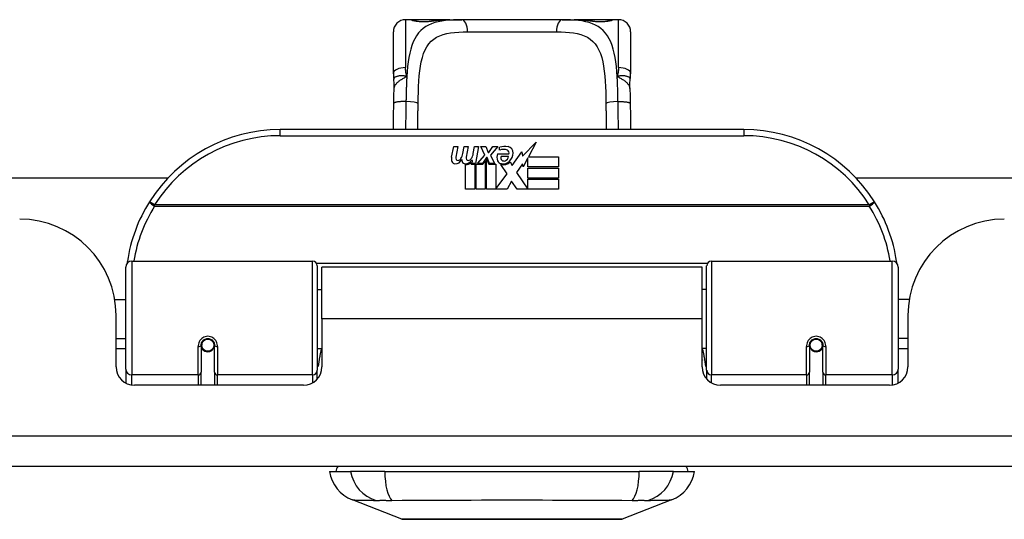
# Model space of a CAD drawing. Header units: inches. Extents: x 11 to 342, y 26 to 169.
# Tile 2 of 110: x 13.18 to 16.36, y 25.51 to 27.12. Entities that reach past the tile are written whole.
import ezdxf

# ---------------------------------------------------------------- set-up
doc = ezdxf.new("R2010")
doc.units = ezdxf.units.IN
doc.header["$MEASUREMENT"] = 0
doc.layers.add('Visible Edges(ANSI)', color=7, linetype='Continuous', lineweight=25)
doc.layers.add('Visible Tangent Edges(ANSI)', color=7, linetype='Continuous', lineweight=25)

msp = doc.modelspace()

# ---------------------------------------------------------------- linework, layer by layer
at = {"layer": 'Visible Edges(ANSI)'}
for p, q in [((14.4456, 27.1229), (14.4259, 27.1229)), ((14.5694, 27.1229), (14.4456, 27.1229)), ((14.5694, 27.1229), (14.6078, 27.1229)), ((14.933, 27.1229), (14.6078, 27.1229)), ((14.933, 27.1229), (14.9714, 27.1229)), ((15.0952, 27.1229), (14.9714, 27.1229)), ((15.1149, 27.1229), (15.0952, 27.1229)), ((14.3866, 26.9481), (14.3866, 27.0835)), ((15.1543, 27.0835), (15.1543, 26.9481)), ((15.5204, 26.7675), (14.0204, 26.7675)), ((14.5751, 26.6786), (14.5817, 26.7129)), ((14.5817, 26.7129), (14.5949, 26.7129)), ((14.5949, 26.7129), (14.5888, 26.6784)), ((14.6113, 26.6904), (14.6153, 26.7129)), ((14.6153, 26.7129), (14.6285, 26.7129)), ((14.6285, 26.7129), (14.6224, 26.6784)), ((14.6452, 26.6904), (14.6492, 26.7129)), ((14.6492, 26.7129), (14.6624, 26.7129)), ((14.6624, 26.7129), (14.6528, 26.6583)), ((14.6693, 26.7129), (14.6855, 26.7129)), ((14.6828, 26.6848), (14.6693, 26.7129)), ((14.6855, 26.7129), (14.693, 26.6934)), ((14.6954, 26.6934), (14.7089, 26.7129)), ((14.7251, 26.7129), (14.7005, 26.685)), ((14.7089, 26.7129), (14.7251, 26.7129)), ((14.7305, 26.7012), (14.7305, 26.7102)), ((14.8044, 26.6811), (14.8483, 26.7273)), ((14.8483, 26.7273), (14.8234, 26.6796)), ((14.6423, 26.6679), (14.6394, 26.6679)), ((14.6414, 26.6583), (14.6423, 26.6679)), ((14.6585, 26.6583), (14.6828, 26.6848)), ((14.6882, 26.6767), (14.6749, 26.6583)), ((14.6903, 26.6767), (14.6882, 26.6767)), ((14.6882, 26.6731), (14.6957, 26.6554)), ((14.6882, 26.5746), (14.6882, 26.6731)), ((14.6981, 26.6583), (14.6903, 26.6767)), ((14.693, 26.6934), (14.6954, 26.6934)), ((14.7005, 26.685), (14.7143, 26.6583)), ((14.7239, 26.6892), (14.7605, 26.6892)), ((14.759, 26.6802), (14.735, 26.6802)), ((14.771, 26.6512), (14.8024, 26.6953)), ((14.8024, 26.6953), (14.8044, 26.6811)), ((14.8217, 26.6763), (14.8064, 26.6469)), ((14.8217, 26.6475), (14.8217, 26.6763)), ((14.8234, 26.6796), (14.9204, 26.6796)), ((14.9204, 26.6796), (14.9204, 26.6475)), ((14.6204, 26.5746), (14.6204, 26.6541)), ((14.6384, 26.6616), (14.6378, 26.6554)), ((14.6378, 26.6554), (14.6501, 26.6554)), ((14.6528, 26.6583), (14.6414, 26.6583)), ((14.6501, 26.6554), (14.6501, 26.5746)), ((14.6543, 26.6554), (14.6765, 26.6554)), ((14.6543, 26.5746), (14.6543, 26.6554)), ((14.6749, 26.6583), (14.6585, 26.6583)), ((14.6765, 26.6554), (14.684, 26.6658)), ((14.684, 26.6658), (14.684, 26.5746)), ((14.6957, 26.6554), (14.7182, 26.6554)), ((14.7143, 26.6583), (14.6981, 26.6583)), ((14.7182, 26.6554), (14.7182, 26.5758)), ((14.7548, 26.6248), (14.7341, 26.6547)), ((14.7641, 26.6628), (14.771, 26.6512)), ((14.8045, 26.6569), (14.7848, 26.6289)), ((14.8064, 26.6469), (14.8045, 26.6569)), ((14.9204, 26.6475), (14.8217, 26.6475)), ((14.8217, 26.643), (14.9204, 26.643)), ((14.8217, 26.6109), (14.8217, 26.643)), ((14.9204, 26.643), (14.9204, 26.6109)), ((12.1372, 26.612), (13.658, 26.612)), ((14.7182, 26.5758), (14.7548, 26.6248)), ((14.7848, 26.6289), (14.8217, 26.5752)), ((14.9204, 26.6109), (14.8217, 26.6109)), ((14.8217, 26.6067), (14.9204, 26.6067)), ((14.8217, 26.5752), (14.8217, 26.6067)), ((14.9204, 26.6067), (14.9204, 26.5746)), ((15.8828, 26.612), (34.759, 26.612)), ((14.6501, 26.5746), (14.6204, 26.5746)), ((14.684, 26.5746), (14.6543, 26.5746)), ((14.7551, 26.5746), (14.6882, 26.5746)), ((14.769, 26.6007), (14.7551, 26.5746)), ((14.7866, 26.5746), (14.769, 26.6007)), ((14.9204, 26.5746), (14.7866, 26.5746)), ((13.5204, 25.9929), (13.5204, 26.3228)), ((13.5401, 26.3425), (14.1247, 26.3425)), ((14.1405, 26.3267), (14.1405, 25.9891)), ((14.1549, 26.155), (14.1549, 26.323)), ((15.3859, 26.323), (14.1549, 26.323)), ((15.3859, 26.155), (15.3859, 26.323)), ((15.4003, 25.9891), (15.4003, 26.3267)), ((15.4161, 26.3425), (16.0007, 26.3425)), ((16.0204, 26.3228), (16.0204, 25.9929)), ((14.1405, 26.2505), (14.1549, 26.2505)), ((15.4003, 26.2505), (15.3859, 26.2505)), ((13.4851, 26.218), (13.5204, 26.218)), ((16.0558, 26.218), (16.0204, 26.218)), ((13.4894, 26), (13.4894, 26.166)), ((16.0514, 26.166), (16.0514, 26)), ((14.1549, 26.155), (14.1549, 26)), ((15.3859, 26), (15.3859, 26.155)), ((13.4894, 26.092), (13.5204, 26.092)), ((13.7645, 26.0703), (13.7645, 25.9834)), ((13.7666, 26.068), (13.7646, 26.068)), ((13.7652, 26.0756), (13.7671, 26.0752)), ((13.7665, 26.0754), (13.7665, 26.0703)), ((13.8056, 26.0673), (13.8078, 26.0668)), ((13.8078, 25.9834), (13.8078, 26.0703)), ((15.733, 26.0703), (15.733, 25.9834)), ((15.7352, 26.0673), (15.733, 26.0668)), ((15.7757, 26.0756), (15.7737, 26.0752)), ((15.7742, 26.068), (15.7762, 26.068)), ((15.7744, 26.0703), (15.7744, 26.0754)), ((15.7763, 25.9834), (15.7763, 26.0703)), ((16.0514, 26.092), (16.0204, 26.092)), ((13.5204, 26.0585), (13.4894, 26.0585)), ((13.7704, 26.0585), (13.768, 26.0585)), ((13.8043, 26.0585), (13.8019, 26.0585)), ((14.1405, 26.0595), (14.1549, 26.0595)), ((15.4003, 26.0595), (15.3859, 26.0595)), ((15.7389, 26.0585), (15.7365, 26.0585)), ((15.7728, 26.0585), (15.7704, 26.0585)), ((16.0514, 26.0585), (16.0204, 26.0585)), ((13.5204, 25.9929), (13.5204, 25.9481)), ((13.7645, 25.941), (13.7645, 25.9834)), ((13.8078, 25.9834), (13.8078, 25.941)), ((14.1405, 25.9614), (14.1405, 25.9891)), ((15.4003, 25.9891), (15.4003, 25.9614)), ((15.733, 25.941), (15.733, 25.9834)), ((15.7763, 25.9834), (15.7763, 25.941)), ((16.0204, 25.9481), (16.0204, 25.9929)), ((14.0959, 25.941), (13.5485, 25.941)), ((15.9924, 25.941), (15.445, 25.941)), ((82.2244, 25.678), (10.6194, 25.678)), ((14.1799, 25.6622), (14.2479, 25.6622)), ((14.3587, 25.6622), (14.2479, 25.6622)), ((14.3587, 25.6622), (15.1822, 25.6622)), ((15.2929, 25.6622), (15.1822, 25.6622)), ((15.2929, 25.6622), (15.361, 25.6622)), ((14.4135, 25.5077), (14.2538, 25.5698)), ((15.287, 25.5698), (15.1273, 25.5077))]:
    msp.add_line(p, q, dxfattribs=at)
at = {"layer": 'Visible Edges(ANSI)', "flags": 128}
for points in [[(14.4535, 27.1203), (14.4542, 27.1202), (14.4558, 27.1198), (14.4611, 27.1189), (14.4682, 27.118), (14.4766, 27.1174), (14.4856, 27.1172), (14.4946, 27.1174), (14.5029, 27.1181), (14.5097, 27.119)], [(14.5097, 27.119), (14.524, 27.1208), (14.5387, 27.122), (14.5539, 27.1227), (14.5694, 27.1229)], [(14.9714, 27.1229), (14.9869, 27.1227), (15.0021, 27.122), (15.0168, 27.1208), (15.0311, 27.119)], [(15.0311, 27.119), (15.038, 27.1181), (15.0463, 27.1174), (15.0552, 27.1172), (15.0642, 27.1174), (15.0726, 27.118), (15.0798, 27.1189), (15.085, 27.1198), (15.0866, 27.1202), (15.0873, 27.1203)], [(14.3866, 26.9481), (14.3866, 26.9474), (14.3866, 26.9467), (14.3866, 26.946), (14.3866, 26.9453), (14.3866, 26.9446), (14.3866, 26.9439), (14.3867, 26.9432), (14.3867, 26.9424), (14.3867, 26.9417), (14.3868, 26.941), (14.3868, 26.9403), (14.3869, 26.9396), (14.3869, 26.9389), (14.387, 26.9381), (14.387, 26.9374), (14.3871, 26.9367), (14.3872, 26.936), (14.3873, 26.9353), (14.3873, 26.9345), (14.3874, 26.9338), (14.3875, 26.9331), (14.3876, 26.9324), (14.3877, 26.9316), (14.3878, 26.9309)], [(14.3894, 26.9006), (14.3893, 26.9158), (14.3878, 26.9309)], [(15.1515, 26.9006), (15.1515, 26.9158), (15.153, 26.9309)], [(15.153, 26.9309), (15.1531, 26.9316), (15.1532, 26.9324), (15.1533, 26.9331), (15.1534, 26.9338), (15.1535, 26.9345), (15.1536, 26.9353), (15.1536, 26.936), (15.1537, 26.9367), (15.1538, 26.9374), (15.1538, 26.9381), (15.1539, 26.9389), (15.154, 26.9396), (15.154, 26.9403), (15.1541, 26.941), (15.1541, 26.9417), (15.1541, 26.9424), (15.1542, 26.9432), (15.1542, 26.9439), (15.1542, 26.9446), (15.1542, 26.9453), (15.1543, 26.946), (15.1543, 26.9467), (15.1543, 26.9474), (15.1543, 26.9481)], [(14.388, 26.8525), (14.3885, 26.8768), (14.3894, 26.9006)], [(15.1515, 26.9006), (15.1523, 26.8768), (15.1528, 26.8525)], [(14.3867, 26.7675), (14.3873, 26.8097), (14.388, 26.8525)], [(15.1528, 26.8525), (15.1535, 26.8097), (15.1541, 26.7675)], [(13.5259, 26.3415), (13.5259, 26.3412), (13.5258, 26.341), (13.5258, 26.3407), (13.5258, 26.3405), (13.5257, 26.3402), (13.5257, 26.34), (13.5257, 26.3397), (13.5256, 26.3395), (13.5256, 26.3392), (13.5256, 26.339), (13.5255, 26.3387), (13.5255, 26.3385), (13.5254, 26.3382), (13.5254, 26.338), (13.5254, 26.3378), (13.5253, 26.3375), (13.5253, 26.3373), (13.5253, 26.337), (13.5252, 26.3368), (13.5252, 26.3365), (13.5252, 26.3363), (13.5251, 26.336), (13.5251, 26.3358), (13.5251, 26.3355)], [(16.0158, 26.3355), (16.0157, 26.3358), (16.0157, 26.336), (16.0157, 26.3363), (16.0156, 26.3365), (16.0156, 26.3368), (16.0156, 26.337), (16.0155, 26.3373), (16.0155, 26.3375), (16.0155, 26.3378), (16.0154, 26.338), (16.0154, 26.3382), (16.0153, 26.3385), (16.0153, 26.3387), (16.0153, 26.339), (16.0152, 26.3392), (16.0152, 26.3395), (16.0152, 26.3397), (16.0151, 26.34), (16.0151, 26.3402), (16.0151, 26.3405), (16.015, 26.3407), (16.015, 26.341), (16.0149, 26.3412), (16.0149, 26.3415)], [(13.7645, 26.0703), (13.7647, 26.0729), (13.7652, 26.0756), (13.766, 26.0782), (13.7671, 26.0807), (13.7686, 26.083), (13.7704, 26.0852), (13.7726, 26.0872), (13.7749, 26.0888), (13.7776, 26.0902), (13.7803, 26.0912), (13.7832, 26.0918), (13.7862, 26.092), (13.7891, 26.0918), (13.792, 26.0911), (13.7948, 26.0901), (13.7974, 26.0888), (13.7998, 26.0871), (13.8019, 26.0852), (13.8037, 26.083), (13.8052, 26.0806), (13.8063, 26.0782), (13.8071, 26.0756), (13.8076, 26.0729), (13.8078, 26.0703)], [(15.733, 26.0703), (15.7332, 26.0729), (15.7337, 26.0756), (15.7345, 26.0781), (15.7356, 26.0806), (15.7371, 26.083), (15.7389, 26.0852), (15.741, 26.0871), (15.7434, 26.0888), (15.746, 26.0902), (15.7488, 26.0912), (15.7517, 26.0918), (15.7546, 26.092), (15.7576, 26.0918), (15.7605, 26.0912), (15.7633, 26.0902), (15.7659, 26.0888), (15.7683, 26.0872), (15.7704, 26.0852), (15.7722, 26.083), (15.7737, 26.0807), (15.7749, 26.0782), (15.7757, 26.0756), (15.7762, 26.0729), (15.7763, 26.0703)], [(14.1544, 26.022), (14.1544, 26.0221), (14.1545, 26.0221), (14.1545, 26.0222), (14.1545, 26.0222), (14.1545, 26.0223), (14.1545, 26.0223), (14.1546, 26.0224), (14.1546, 26.0224), (14.1546, 26.0225), (14.1546, 26.0225), (14.1546, 26.0226), (14.1547, 26.0227), (14.1547, 26.0227), (14.1547, 26.0228), (14.1547, 26.0228), (14.1548, 26.0229), (14.1548, 26.0229), (14.1548, 26.023), (14.1548, 26.023), (14.1548, 26.0231), (14.1549, 26.0231), (14.1549, 26.0232), (14.1549, 26.0232), (14.1549, 26.0233)], [(15.3859, 26.0233), (15.3859, 26.0232), (15.3859, 26.0232), (15.386, 26.0231), (15.386, 26.0231), (15.386, 26.023), (15.386, 26.023), (15.3861, 26.0229), (15.3861, 26.0229), (15.3861, 26.0228), (15.3861, 26.0228), (15.3861, 26.0227), (15.3862, 26.0227), (15.3862, 26.0226), (15.3862, 26.0225), (15.3862, 26.0225), (15.3862, 26.0224), (15.3863, 26.0224), (15.3863, 26.0223), (15.3863, 26.0223), (15.3863, 26.0222), (15.3864, 26.0222), (15.3864, 26.0221), (15.3864, 26.0221), (15.3864, 26.022)], [(14.4153, 25.5074), (14.4157, 25.5074), (14.417, 25.5074), (14.4191, 25.5074), (14.4221, 25.5074), (14.4259, 25.5074), (14.4306, 25.5073), (14.436, 25.5073), (14.4423, 25.5073), (14.4494, 25.5073), (14.4573, 25.5073), (14.4658, 25.5072), (14.4751, 25.5072), (14.4851, 25.5072), (14.4958, 25.5072), (14.5072, 25.5072), (14.5191, 25.5072), (14.5317, 25.5072), (14.5449, 25.5072), (14.5586, 25.5072), (14.5728, 25.5072), (14.5875, 25.5072), (14.6026, 25.5073), (14.6182, 25.5073), (14.6342, 25.5073), (14.6505, 25.5073), (14.6671, 25.5073), (14.684, 25.5074), (14.701, 25.5074), (14.7182, 25.5074), (14.7354, 25.5074), (14.7528, 25.5074), (14.7703, 25.5074), (14.7878, 25.5074), (14.8053, 25.5074), (14.8226, 25.5074), (14.8398, 25.5074), (14.8568, 25.5074), (14.8736, 25.5073), (14.8901, 25.5073), (14.9065, 25.5073), (14.9225, 25.5073), (14.9381, 25.5073), (14.9534, 25.5072), (14.9681, 25.5072), (14.9823, 25.5072), (14.996, 25.5072), (15.0092, 25.5072), (15.0217, 25.5072), (15.0337, 25.5072), (15.0451, 25.5072), (15.0557, 25.5072), (15.0657, 25.5072), (15.075, 25.5072), (15.0836, 25.5073), (15.0914, 25.5073), (15.0985, 25.5073), (15.1048, 25.5073), (15.1103, 25.5073), (15.1149, 25.5074), (15.1187, 25.5074), (15.1217, 25.5074), (15.1238, 25.5074), (15.1251, 25.5074), (15.1255, 25.5074)]]:
    msp.add_lwpolyline(points, dxfattribs=at)
at = {"layer": 'Visible Edges(ANSI)'}
for centre in [(13.7862, 26.0703), (15.7547, 26.0703)]:
    msp.add_circle(centre, 0.0197, dxfattribs=at)
for centre, radius, start, end in [((14.4259, 27.0835), 0.0394, 90, 180), ((14.4456, 27.1032), 0.0197, 56.88, 90), ((15.0952, 27.1032), 0.0197, 90, 123.12), ((15.1149, 27.0835), 0.0394, 0, 90), ((14.0204, 26.2675), 0.5, 90, 147.7623), ((15.5204, 26.2675), 0.5, 32.2377, 90), ((14.7486, 26.6522), 0.0607, 81.5605, 107.3343), ((14.7423, 26.6728), 0.0307, 64.6784, 112.5609), ((14.7513, 26.6919), 0.0096, 343.5261, 64.6784), ((14.7546, 26.6928), 0.0197, 356.5646, 81.5605), ((14.6033, 26.6731), 0.0288, 169, 198.4748), ((14.5861, 26.6814), 0.0246, 269.6788, 333.9508), ((14.601, 26.6762), 0.0123, 169.9922, 203.5487), ((14.5952, 26.6737), 0.006, 203.5487, 276.1027), ((14.5945, 26.6803), 0.0126, 276.1027, 327.6083), ((14.5654, 26.6978), 0.0465, 328.5584, 350.8257), ((14.6369, 26.6724), 0.0288, 183.6169, 196.9928), ((14.6191, 26.6808), 0.024, 269.4776, 327.4114), ((14.6345, 26.6762), 0.0123, 170, 203.5571), ((14.6288, 26.6737), 0.006, 203.5571, 276.03), ((14.6281, 26.6803), 0.0126, 276.03, 327.5992), ((14.5995, 26.6985), 0.0465, 327.5992, 350), ((14.7497, 26.6778), 0.0282, 156.1555, 203.8445), ((14.7434, 26.6756), 0.00955, 151.4547, 231.1652), ((14.7443, 26.6767), 0.0109, 231.1652, 289.3797), ((14.7423, 26.6822), 0.0168, 289.3797, 352.9975), ((14.7346, 26.694), 0.0398, 314.1684, 356.5646), ((14.586, 26.6673), 0.0105, 198.4748, 269.6788), ((14.619, 26.6669), 0.0101, 196.9928, 269.4776), ((14.6209, 26.6781), 0.024, 268.7952, 316.5849), ((14.7378, 26.6725), 0.0152, 203.8445, 265.0802), ((14.7415, 26.6868), 0.033, 257.079, 313.1785), ((14.7415, 26.6868), 0.0299, 260.4085, 314.1684), ((14.0204, 26.2675), 0.5, 147.7623, 171.4919), ((15.5204, 26.2675), 0.5, 8.5081, 32.2377), ((13.1774, 26.166), 0.312, 0, 90), ((16.3634, 26.166), 0.312, 90, 180), ((13.5401, 26.3228), 0.0197, 90, 180), ((14.1247, 26.3267), 0.0157, 0, 90), ((15.4161, 26.3267), 0.0157, 90, 180), ((16.0007, 26.3228), 0.0197, 0, 90), ((13.7862, 26.0703), 0.0217, 180, 350.853), ((15.7547, 26.0703), 0.0217, 189.147, 0), ((13.5485, 26), 0.0591, 180, 270), ((14.0959, 26), 0.0591, 270, 0), ((15.445, 26), 0.0591, 180, 270), ((15.9924, 26), 0.0591, 270, 0), ((14.2966, 25.6799), 0.1181, 188.6009, 248.7495), ((14.2389, 25.6544), 0.0394, 143.1301, 168.463), ((15.2442, 25.6799), 0.1181, 291.2505, 351.3991), ((15.3019, 25.6544), 0.0394, 11.537, 36.8699), ((14.4153, 25.5123), 0.00492, 248.7495, 269.7912), ((15.1255, 25.5123), 0.00492, 270.2088, 291.2505)]:
    msp.add_arc(centre, radius, start, end, dxfattribs=at)
at = {"layer": 'Visible Tangent Edges(ANSI)'}
for p, q in [((14.4259, 27.1229), (14.4259, 26.9682)), ((14.4456, 27.1223), (14.4456, 27.1229)), ((15.0952, 27.1229), (15.0952, 27.1223)), ((15.1149, 26.9682), (15.1149, 27.1229)), ((14.6264, 27.0835), (14.9144, 27.0835)), ((14.0204, 26.7478), (14.0204, 26.7675)), ((15.5204, 26.7675), (15.5204, 26.7478)), ((14.0204, 26.7478), (15.5204, 26.7478)), ((13.6141, 26.5237), (13.5975, 26.5342)), ((15.9267, 26.5237), (13.6141, 26.5237)), ((13.6141, 26.52), (13.6141, 26.5237)), ((13.6141, 26.52), (15.9267, 26.52)), ((15.9433, 26.5342), (15.9267, 26.5237)), ((15.9267, 26.5237), (15.9267, 26.52)), ((13.5401, 26.3425), (13.5401, 25.9739)), ((14.1247, 25.9739), (14.1247, 26.3425)), ((15.4026, 26.3348), (14.1383, 26.3348)), ((15.4161, 26.3425), (15.4161, 25.9739)), ((16.0007, 25.9739), (16.0007, 26.3425)), ((15.3859, 26.155), (14.1549, 26.155)), ((13.7547, 25.9739), (13.7547, 26.0656)), ((13.8177, 26.0656), (13.8177, 25.9739)), ((15.7232, 25.9739), (15.7232, 26.0656)), ((15.7862, 26.0656), (15.7862, 25.9739)), ((13.5401, 25.9416), (13.5401, 25.9739)), ((13.7547, 25.9739), (13.5401, 25.9739)), ((13.7547, 25.9739), (13.7547, 25.941)), ((14.1247, 25.9739), (13.8177, 25.9739)), ((13.8177, 25.941), (13.8177, 25.9739)), ((14.1247, 25.9739), (14.1247, 25.9485)), ((15.4161, 25.9485), (15.4161, 25.9739)), ((15.7232, 25.9739), (15.4161, 25.9739)), ((15.7232, 25.9739), (15.7232, 25.941)), ((16.0007, 25.9739), (15.7862, 25.9739)), ((15.7862, 25.941), (15.7862, 25.9739)), ((16.0007, 25.9739), (16.0007, 25.9416)), ((10.6194, 25.777), (82.2244, 25.777))]:
    msp.add_line(p, q, dxfattribs=at)
at = {"layer": 'Visible Tangent Edges(ANSI)', "flags": 128}
for points in [[(14.6078, 27.1229), (14.5941, 27.1227), (14.5807, 27.1223), (14.5678, 27.1215), (14.5553, 27.1203), (14.5432, 27.1186), (14.5317, 27.1164), (14.5206, 27.1135), (14.5102, 27.11), (14.5004, 27.1057), (14.4913, 27.1006), (14.4828, 27.0946), (14.4751, 27.0877), (14.4681, 27.0799), (14.4617, 27.0711), (14.456, 27.0615), (14.451, 27.051), (14.4466, 27.0396), (14.4427, 27.0274), (14.4395, 27.0144), (14.4368, 27.0006), (14.4345, 26.9862), (14.4327, 26.9711), (14.4312, 26.9555), (14.4301, 26.9394)], [(14.4456, 27.1223), (14.4458, 27.122), (14.4464, 27.1216), (14.4473, 27.1213), (14.4486, 27.1208), (14.4503, 27.1204), (14.4523, 27.1199), (14.4545, 27.1195), (14.4571, 27.119), (14.46, 27.1185), (14.4631, 27.1181), (14.4664, 27.1177), (14.4699, 27.1174), (14.4736, 27.1171), (14.4773, 27.1169), (14.4812, 27.1168), (14.485, 27.1168), (14.4889, 27.1168), (14.4927, 27.117), (14.4964, 27.1172), (14.5001, 27.1174), (14.5036, 27.1178), (14.5069, 27.1181), (14.51, 27.1185), (14.5128, 27.119)], [(14.5128, 27.119), (14.515, 27.1193), (14.5172, 27.1197), (14.5193, 27.12), (14.5216, 27.1203), (14.5238, 27.1206), (14.526, 27.1208), (14.5283, 27.1211), (14.5306, 27.1213), (14.5329, 27.1215), (14.5352, 27.1217), (14.5376, 27.1219), (14.5399, 27.122), (14.5423, 27.1222), (14.5447, 27.1223), (14.5471, 27.1224), (14.5495, 27.1225), (14.552, 27.1226), (14.5544, 27.1227), (14.5569, 27.1227), (14.5594, 27.1228), (14.5619, 27.1228), (14.5644, 27.1229), (14.5669, 27.1229), (14.5694, 27.1229)], [(15.1108, 26.9394), (15.1096, 26.9555), (15.1081, 26.9711), (15.1063, 26.9861), (15.1041, 27.0006), (15.1014, 27.0144), (15.0982, 27.0274), (15.0943, 27.0396), (15.0899, 27.051), (15.0848, 27.0614), (15.0791, 27.0711), (15.0727, 27.0798), (15.0657, 27.0876), (15.0579, 27.0946), (15.0495, 27.1006), (15.0404, 27.1057), (15.0306, 27.11), (15.0202, 27.1136), (15.0092, 27.1164), (14.9977, 27.1187), (14.9857, 27.1204), (14.9731, 27.1216), (14.9601, 27.1223), (14.9468, 27.1228), (14.933, 27.1229)], [(14.9714, 27.1229), (14.9739, 27.1229), (14.9765, 27.1229), (14.979, 27.1228), (14.9815, 27.1228), (14.9839, 27.1227), (14.9864, 27.1227), (14.9889, 27.1226), (14.9913, 27.1225), (14.9937, 27.1224), (14.9961, 27.1223), (14.9985, 27.1222), (15.0009, 27.122), (15.0033, 27.1219), (15.0056, 27.1217), (15.0079, 27.1215), (15.0102, 27.1213), (15.0125, 27.1211), (15.0148, 27.1208), (15.017, 27.1206), (15.0193, 27.1203), (15.0215, 27.12), (15.0237, 27.1197), (15.0258, 27.1193), (15.028, 27.119)], [(15.028, 27.119), (15.0309, 27.1185), (15.034, 27.1181), (15.0373, 27.1177), (15.0408, 27.1174), (15.0444, 27.1171), (15.0482, 27.1169), (15.052, 27.1168), (15.0559, 27.1168), (15.0597, 27.1168), (15.0636, 27.117), (15.0673, 27.1172), (15.071, 27.1174), (15.0745, 27.1178), (15.0778, 27.1181), (15.0809, 27.1185), (15.0837, 27.119), (15.0863, 27.1195), (15.0886, 27.1199), (15.0905, 27.1204), (15.0922, 27.1208), (15.0935, 27.1212), (15.0944, 27.1216), (15.095, 27.122), (15.0952, 27.1223)], [(14.4666, 26.8519), (14.4669, 26.8704), (14.4674, 26.8887), (14.4681, 26.9067), (14.469, 26.9241), (14.4703, 26.9409), (14.472, 26.957), (14.4742, 26.9724), (14.4769, 26.987), (14.4804, 27.0007), (14.4845, 27.0133), (14.4895, 27.0249), (14.4952, 27.0353), (14.5017, 27.0447), (14.5091, 27.053), (14.5174, 27.0601), (14.5266, 27.066), (14.5367, 27.0709), (14.5475, 27.0748), (14.5591, 27.0779), (14.5714, 27.0802), (14.5844, 27.0818), (14.5979, 27.0828), (14.6119, 27.0833), (14.6264, 27.0835)], [(14.9144, 27.0835), (14.929, 27.0833), (14.943, 27.0828), (14.9566, 27.0818), (14.9695, 27.0802), (14.9818, 27.0779), (14.9934, 27.0748), (15.0042, 27.0709), (15.0143, 27.066), (15.0234, 27.06), (15.0317, 27.0529), (15.0391, 27.0446), (15.0457, 27.0352), (15.0515, 27.0247), (15.0564, 27.0131), (15.0606, 27.0005), (15.0639, 26.9868), (15.0667, 26.9722), (15.0689, 26.9567), (15.0706, 26.9406), (15.0719, 26.9238), (15.0728, 26.9064), (15.0735, 26.8886), (15.0739, 26.8704), (15.0742, 26.8519)], [(14.4301, 26.9394), (14.4297, 26.9405), (14.4294, 26.9417), (14.4291, 26.9429), (14.4288, 26.9441), (14.4285, 26.9453), (14.4282, 26.9466), (14.428, 26.9478), (14.4277, 26.949), (14.4275, 26.9502), (14.4273, 26.9514), (14.4271, 26.9526), (14.4269, 26.9538), (14.4268, 26.955), (14.4266, 26.9562), (14.4265, 26.9574), (14.4264, 26.9586), (14.4263, 26.9598), (14.4262, 26.961), (14.4261, 26.9622), (14.426, 26.9634), (14.426, 26.9646), (14.426, 26.9658), (14.4259, 26.967), (14.4259, 26.9682)], [(15.1149, 26.9682), (15.1149, 26.967), (15.1149, 26.9658), (15.1148, 26.9646), (15.1148, 26.9634), (15.1147, 26.9622), (15.1147, 26.961), (15.1146, 26.9598), (15.1145, 26.9586), (15.1143, 26.9574), (15.1142, 26.9562), (15.1141, 26.955), (15.1139, 26.9538), (15.1137, 26.9526), (15.1135, 26.9514), (15.1133, 26.9502), (15.1131, 26.949), (15.1129, 26.9478), (15.1126, 26.9466), (15.1123, 26.9453), (15.112, 26.9441), (15.1117, 26.9429), (15.1114, 26.9417), (15.1111, 26.9405), (15.1108, 26.9394)], [(14.4301, 26.9394), (14.427, 26.9401), (14.4241, 26.9407), (14.4212, 26.9411), (14.4184, 26.9414), (14.4157, 26.9415), (14.413, 26.9415), (14.4105, 26.9414), (14.408, 26.9412), (14.4057, 26.941), (14.4034, 26.9406), (14.4013, 26.9402), (14.3993, 26.9397), (14.3974, 26.9392), (14.3957, 26.9386), (14.3941, 26.9379), (14.3927, 26.9372), (14.3915, 26.9365), (14.3904, 26.9357), (14.3895, 26.935), (14.3888, 26.9342), (14.3883, 26.9334), (14.3879, 26.9325), (14.3878, 26.9317), (14.3878, 26.9309)], [(14.3894, 26.9006), (14.3895, 26.9024), (14.3899, 26.9042), (14.3903, 26.906), (14.391, 26.9078), (14.3918, 26.9096), (14.3928, 26.9113), (14.3939, 26.9131), (14.3952, 26.9148), (14.3966, 26.9165), (14.3982, 26.9182), (14.3999, 26.9199), (14.4017, 26.9215), (14.4037, 26.9232), (14.4057, 26.9248), (14.4078, 26.9263), (14.4101, 26.9279), (14.4124, 26.9294), (14.4148, 26.9308), (14.4172, 26.9323), (14.4197, 26.9337), (14.4223, 26.9351), (14.4249, 26.9365), (14.4275, 26.9379), (14.4301, 26.9394)], [(14.4301, 26.9394), (14.4299, 26.9361), (14.4297, 26.9329), (14.4295, 26.9296), (14.4293, 26.9263), (14.4292, 26.923), (14.429, 26.9197), (14.4289, 26.9164), (14.4287, 26.9131), (14.4286, 26.9097), (14.4285, 26.9063), (14.4284, 26.903), (14.4283, 26.8996), (14.4282, 26.8962), (14.4281, 26.8927), (14.428, 26.8893), (14.4279, 26.8859), (14.4278, 26.8825), (14.4277, 26.879), (14.4277, 26.8756), (14.4276, 26.8721), (14.4275, 26.8686), (14.4275, 26.8652), (14.4274, 26.8617), (14.4274, 26.8582)], [(15.153, 26.9309), (15.153, 26.9317), (15.1529, 26.9325), (15.1525, 26.9334), (15.152, 26.9342), (15.1513, 26.935), (15.1504, 26.9357), (15.1493, 26.9365), (15.1481, 26.9372), (15.1467, 26.9379), (15.1451, 26.9386), (15.1434, 26.9392), (15.1416, 26.9397), (15.1396, 26.9402), (15.1374, 26.9406), (15.1352, 26.941), (15.1328, 26.9412), (15.1303, 26.9414), (15.1278, 26.9415), (15.1251, 26.9415), (15.1224, 26.9414), (15.1196, 26.9411), (15.1167, 26.9407), (15.1138, 26.9401), (15.1108, 26.9394)], [(15.1108, 26.9394), (15.1134, 26.9379), (15.116, 26.9365), (15.1185, 26.9351), (15.1211, 26.9337), (15.1236, 26.9323), (15.126, 26.9308), (15.1284, 26.9294), (15.1307, 26.9279), (15.133, 26.9263), (15.1351, 26.9248), (15.1372, 26.9232), (15.1391, 26.9215), (15.1409, 26.9199), (15.1426, 26.9182), (15.1442, 26.9165), (15.1456, 26.9148), (15.1469, 26.9131), (15.148, 26.9113), (15.149, 26.9096), (15.1498, 26.9078), (15.1505, 26.906), (15.151, 26.9042), (15.1513, 26.9024), (15.1515, 26.9006)], [(15.1134, 26.8582), (15.1134, 26.8617), (15.1133, 26.8652), (15.1133, 26.8687), (15.1132, 26.8721), (15.1132, 26.8756), (15.1131, 26.8791), (15.113, 26.8825), (15.1129, 26.886), (15.1129, 26.8894), (15.1128, 26.8928), (15.1127, 26.8962), (15.1126, 26.8996), (15.1125, 26.903), (15.1123, 26.9064), (15.1122, 26.9097), (15.1121, 26.9131), (15.112, 26.9164), (15.1118, 26.9197), (15.1117, 26.9231), (15.1115, 26.9263), (15.1113, 26.9296), (15.1111, 26.9329), (15.111, 26.9361), (15.1108, 26.9394)], [(14.4274, 26.8582), (14.4251, 26.8582), (14.4227, 26.8582), (14.4203, 26.8582), (14.4179, 26.8582), (14.4155, 26.8581), (14.4131, 26.858), (14.4107, 26.8579), (14.4084, 26.8577), (14.4061, 26.8575), (14.4039, 26.8573), (14.4018, 26.8571), (14.3998, 26.8568), (14.3979, 26.8565), (14.3962, 26.8562), (14.3946, 26.8559), (14.3932, 26.8555), (14.392, 26.8552), (14.3909, 26.8548), (14.39, 26.8544), (14.3893, 26.8541), (14.3887, 26.8537), (14.3883, 26.8533), (14.3881, 26.8529), (14.388, 26.8525)], [(14.4274, 26.8582), (14.4273, 26.8544), (14.4273, 26.8505), (14.4272, 26.8467), (14.4271, 26.8429), (14.4271, 26.8391), (14.427, 26.8352), (14.4269, 26.8314), (14.4269, 26.8276), (14.4268, 26.8238), (14.4267, 26.82), (14.4267, 26.8162), (14.4266, 26.8124), (14.4265, 26.8087), (14.4265, 26.8049), (14.4264, 26.8011), (14.4263, 26.7973), (14.4263, 26.7936), (14.4262, 26.7898), (14.4262, 26.7861), (14.4261, 26.7824), (14.4261, 26.7787), (14.4261, 26.7749), (14.426, 26.7712), (14.426, 26.7675)], [(15.1134, 26.8582), (15.1157, 26.8582), (15.1181, 26.8582), (15.1205, 26.8582), (15.1229, 26.8582), (15.1253, 26.8581), (15.1277, 26.858), (15.1301, 26.8579), (15.1324, 26.8577), (15.1347, 26.8575), (15.1369, 26.8573), (15.139, 26.8571), (15.141, 26.8568), (15.1429, 26.8565), (15.1446, 26.8562), (15.1462, 26.8559), (15.1476, 26.8555), (15.1489, 26.8552), (15.1499, 26.8548), (15.1508, 26.8544), (15.1516, 26.8541), (15.1521, 26.8537), (15.1525, 26.8533), (15.1527, 26.8529), (15.1528, 26.8525)], [(15.1148, 26.7675), (15.1148, 26.7712), (15.1148, 26.7749), (15.1147, 26.7786), (15.1147, 26.7824), (15.1146, 26.7861), (15.1146, 26.7899), (15.1145, 26.7936), (15.1145, 26.7974), (15.1144, 26.8011), (15.1143, 26.8049), (15.1143, 26.8087), (15.1142, 26.8125), (15.1142, 26.8163), (15.1141, 26.8201), (15.114, 26.8239), (15.114, 26.8277), (15.1139, 26.8315), (15.1138, 26.8353), (15.1138, 26.8391), (15.1137, 26.8429), (15.1136, 26.8467), (15.1136, 26.8506), (15.1135, 26.8544), (15.1134, 26.8582)], [(14.4655, 26.7675), (14.4655, 26.771), (14.4655, 26.7745), (14.4656, 26.7779), (14.4656, 26.7814), (14.4656, 26.7849), (14.4657, 26.7884), (14.4657, 26.7919), (14.4658, 26.7954), (14.4658, 26.7989), (14.4659, 26.8024), (14.4659, 26.8059), (14.466, 26.8094), (14.466, 26.8129), (14.4661, 26.8164), (14.4661, 26.82), (14.4662, 26.8235), (14.4662, 26.8271), (14.4663, 26.8306), (14.4663, 26.8341), (14.4664, 26.8377), (14.4664, 26.8412), (14.4665, 26.8448), (14.4665, 26.8484), (14.4666, 26.8519)], [(15.0742, 26.8519), (15.0743, 26.8484), (15.0743, 26.8448), (15.0744, 26.8413), (15.0744, 26.8377), (15.0745, 26.8342), (15.0745, 26.8306), (15.0746, 26.8271), (15.0746, 26.8236), (15.0747, 26.82), (15.0747, 26.8165), (15.0748, 26.813), (15.0748, 26.8094), (15.0749, 26.8059), (15.0749, 26.8024), (15.075, 26.7989), (15.075, 26.7954), (15.0751, 26.7919), (15.0751, 26.7884), (15.0752, 26.7849), (15.0752, 26.7814), (15.0753, 26.7779), (15.0753, 26.7744), (15.0753, 26.771), (15.0754, 26.7675)], [(13.8177, 26.0656), (13.8174, 26.0697), (13.8167, 26.0737), (13.8155, 26.0776), (13.8138, 26.0815), (13.8117, 26.0851), (13.8091, 26.0885), (13.806, 26.0914), (13.8025, 26.094), (13.7987, 26.0961), (13.7947, 26.0976), (13.7905, 26.0986), (13.7862, 26.0989), (13.7819, 26.0986), (13.7777, 26.0976), (13.7736, 26.0961), (13.7698, 26.0941), (13.7664, 26.0915), (13.7633, 26.0885), (13.7607, 26.0851), (13.7585, 26.0815), (13.7568, 26.0777), (13.7556, 26.0737), (13.7549, 26.0697), (13.7547, 26.0656)], [(15.7862, 26.0656), (15.7859, 26.0697), (15.7852, 26.0737), (15.784, 26.0777), (15.7823, 26.0815), (15.7802, 26.0851), (15.7775, 26.0885), (15.7744, 26.0915), (15.771, 26.0941), (15.7672, 26.0961), (15.7631, 26.0976), (15.7589, 26.0986), (15.7546, 26.0989), (15.7503, 26.0986), (15.7461, 26.0976), (15.7421, 26.0961), (15.7383, 26.094), (15.7348, 26.0914), (15.7318, 26.0885), (15.7291, 26.0851), (15.727, 26.0815), (15.7253, 26.0776), (15.7241, 26.0737), (15.7234, 26.0697), (15.7232, 26.0656)], [(14.1541, 26.0595), (14.1535, 26.0572), (14.1529, 26.0548), (14.1523, 26.0524), (14.1518, 26.05), (14.1512, 26.0477), (14.1507, 26.0453), (14.1501, 26.0429), (14.1496, 26.0404), (14.1491, 26.038), (14.1487, 26.0356), (14.1482, 26.0332), (14.1477, 26.0308), (14.1473, 26.0283), (14.1469, 26.0259), (14.1465, 26.0234), (14.1461, 26.021), (14.1457, 26.0185), (14.1453, 26.0161), (14.145, 26.0136), (14.1446, 26.0112), (14.1443, 26.0087), (14.144, 26.0062), (14.1437, 26.0038), (14.1434, 26.0013)], [(15.3974, 26.0013), (15.3972, 26.0038), (15.3969, 26.0062), (15.3965, 26.0087), (15.3962, 26.0112), (15.3959, 26.0136), (15.3955, 26.0161), (15.3951, 26.0185), (15.3948, 26.021), (15.3944, 26.0234), (15.394, 26.0259), (15.3935, 26.0283), (15.3931, 26.0308), (15.3926, 26.0332), (15.3922, 26.0356), (15.3917, 26.038), (15.3912, 26.0404), (15.3907, 26.0429), (15.3902, 26.0453), (15.3896, 26.0477), (15.3891, 26.05), (15.3885, 26.0524), (15.3879, 26.0548), (15.3873, 26.0572), (15.3867, 26.0595)], [(14.2538, 25.5698), (14.254, 25.5698), (14.2544, 25.5698), (14.2551, 25.5698), (14.256, 25.5697), (14.2572, 25.5697), (14.2587, 25.5696), (14.2605, 25.5696), (14.2625, 25.5695), (14.2648, 25.5694), (14.2673, 25.5694), (14.2701, 25.5693), (14.2732, 25.5692), (14.2765, 25.5691), (14.28, 25.569), (14.2838, 25.5689), (14.2878, 25.5689), (14.2921, 25.5688), (14.2965, 25.5687), (14.3013, 25.5686), (14.3062, 25.5686), (14.3113, 25.5685), (14.3167, 25.5685), (14.3223, 25.5684), (14.3305, 25.5683)], [(14.3305, 25.5683), (14.3318, 25.5683), (14.3333, 25.5683), (14.3348, 25.5684), (14.3364, 25.5684), (14.338, 25.5684), (14.3398, 25.5684), (14.3416, 25.5684), (14.3434, 25.5685), (14.3454, 25.5685), (14.3474, 25.5685), (14.3495, 25.5685), (14.3516, 25.5685), (14.3538, 25.5685), (14.3561, 25.5685), (14.3584, 25.5685), (14.3608, 25.5685), (14.3633, 25.5684), (14.3658, 25.5684), (14.3683, 25.5684), (14.3709, 25.5684), (14.3736, 25.5684), (14.3763, 25.5683), (14.379, 25.5683), (14.3818, 25.5683)], [(14.3818, 25.5683), (14.4154, 25.5685), (14.4464, 25.5686), (14.4778, 25.5687), (14.5094, 25.5689), (14.5414, 25.569), (14.5736, 25.5692), (14.606, 25.5694), (14.6386, 25.5695), (14.6713, 25.5696), (14.7042, 25.5697), (14.7372, 25.5698), (14.7702, 25.5698), (14.8033, 25.5698), (14.8362, 25.5697), (14.8691, 25.5696), (14.9019, 25.5695), (14.9345, 25.5694), (14.967, 25.5692), (14.9992, 25.569), (15.0313, 25.5689), (15.063, 25.5687), (15.0944, 25.5686), (15.1254, 25.5685), (15.159, 25.5683)], [(15.159, 25.5683), (15.1618, 25.5683), (15.1645, 25.5683), (15.1672, 25.5684), (15.1699, 25.5684), (15.1725, 25.5684), (15.175, 25.5684), (15.1775, 25.5684), (15.18, 25.5685), (15.1823, 25.5685), (15.1847, 25.5685), (15.187, 25.5685), (15.1892, 25.5685), (15.1913, 25.5685), (15.1934, 25.5685), (15.1954, 25.5685), (15.1974, 25.5685), (15.1992, 25.5684), (15.2011, 25.5684), (15.2028, 25.5684), (15.2045, 25.5684), (15.206, 25.5684), (15.2076, 25.5683), (15.209, 25.5683), (15.2103, 25.5683)], [(15.2103, 25.5683), (15.2186, 25.5684), (15.2241, 25.5685), (15.2295, 25.5685), (15.2346, 25.5686), (15.2396, 25.5686), (15.2443, 25.5687), (15.2488, 25.5688), (15.253, 25.5689), (15.257, 25.5689), (15.2608, 25.569), (15.2644, 25.5691), (15.2677, 25.5692), (15.2707, 25.5693), (15.2735, 25.5694), (15.276, 25.5694), (15.2783, 25.5695), (15.2803, 25.5696), (15.2821, 25.5696), (15.2836, 25.5697), (15.2848, 25.5697), (15.2858, 25.5698), (15.2864, 25.5698), (15.2869, 25.5698), (15.287, 25.5698)], [(14.4958, 25.5074), (14.4894, 25.5074), (14.4832, 25.5074), (14.4772, 25.5074), (14.4715, 25.5074), (14.466, 25.5075), (14.4608, 25.5075), (14.4558, 25.5075), (14.4511, 25.5075), (14.4466, 25.5075), (14.4424, 25.5076), (14.4385, 25.5076), (14.4348, 25.5076), (14.4314, 25.5076), (14.4283, 25.5076), (14.4255, 25.5076), (14.423, 25.5077), (14.4208, 25.5077), (14.4189, 25.5077), (14.4173, 25.5077), (14.4159, 25.5077), (14.4149, 25.5077), (14.4142, 25.5077), (14.4137, 25.5077), (14.4136, 25.5077)], [(14.5429, 25.5074), (14.5407, 25.5074), (14.5386, 25.5073), (14.5365, 25.5073), (14.5344, 25.5073), (14.5324, 25.5073), (14.5303, 25.5073), (14.5282, 25.5073), (14.5262, 25.5073), (14.5242, 25.5073), (14.5222, 25.5073), (14.5202, 25.5073), (14.5183, 25.5073), (14.5163, 25.5073), (14.5144, 25.5073), (14.5124, 25.5073), (14.5105, 25.5073), (14.5086, 25.5073), (14.5067, 25.5073), (14.5049, 25.5073), (14.503, 25.5073), (14.5012, 25.5073), (14.4994, 25.5073), (14.4976, 25.5074), (14.4958, 25.5074)], [(14.998, 25.5074), (14.9818, 25.5074), (14.965, 25.5074), (14.9474, 25.5075), (14.9292, 25.5075), (14.9105, 25.5076), (14.8914, 25.5076), (14.8718, 25.5076), (14.8519, 25.5077), (14.8318, 25.5077), (14.8114, 25.5077), (14.7909, 25.5077), (14.7703, 25.5077), (14.7497, 25.5077), (14.7292, 25.5077), (14.7089, 25.5077), (14.6888, 25.5077), (14.6688, 25.5076), (14.6492, 25.5076), (14.63, 25.5076), (14.6113, 25.5075), (14.5932, 25.5075), (14.5758, 25.5074), (14.559, 25.5074), (14.5429, 25.5074)], [(15.045, 25.5074), (15.0432, 25.5074), (15.0414, 25.5073), (15.0396, 25.5073), (15.0378, 25.5073), (15.036, 25.5073), (15.0341, 25.5073), (15.0322, 25.5073), (15.0303, 25.5073), (15.0284, 25.5073), (15.0265, 25.5073), (15.0245, 25.5073), (15.0226, 25.5073), (15.0206, 25.5073), (15.0186, 25.5073), (15.0166, 25.5073), (15.0146, 25.5073), (15.0126, 25.5073), (15.0105, 25.5073), (15.0085, 25.5073), (15.0064, 25.5073), (15.0043, 25.5073), (15.0022, 25.5073), (15.0001, 25.5074), (14.998, 25.5074)], [(15.1273, 25.5077), (15.1271, 25.5077), (15.1267, 25.5077), (15.1259, 25.5077), (15.1249, 25.5077), (15.1235, 25.5077), (15.1219, 25.5077), (15.12, 25.5077), (15.1177, 25.5077), (15.1152, 25.5076), (15.1124, 25.5076), (15.1093, 25.5076), (15.106, 25.5076), (15.1023, 25.5076), (15.0984, 25.5076), (15.0942, 25.5075), (15.0898, 25.5075), (15.085, 25.5075), (15.08, 25.5075), (15.0748, 25.5075), (15.0693, 25.5074), (15.0636, 25.5074), (15.0576, 25.5074), (15.0515, 25.5074), (15.045, 25.5074)]]:
    msp.add_lwpolyline(points, dxfattribs=at)
at = {"layer": 'Visible Tangent Edges(ANSI)'}
for centre, start, end in [((14.0204, 26.2675), 90, 147.7623), ((15.5204, 26.2675), 32.2377, 90), ((14.0204, 26.2638), 147.7623, 170.5651), ((15.5204, 26.2638), 9.4349, 32.2377)]:
    msp.add_arc(centre, 0.4803, start, end, dxfattribs=at)
for centre, major_axis, ratio, start_param, end_param in [((14.4456, 27.1026), (0.0197, 0), 0.998051, 1.091081, 1.570796), ((14.5128, 27.0995), (-0.0031, 0.0194), 0.702907, 6.061108, 6.283185), ((14.6078, 27.0835), (0, 0.0394), 0.472046, 4.712389, 6.283185), ((14.933, 27.0835), (0, 0.0394), 0.472046, 0, 1.570796), ((15.028, 27.0995), (0.0031, 0.0194), 0.702907, 0, 0.222077), ((15.0952, 27.1026), (0.0197, 0), 0.998051, 1.570796, 2.050029), ((14.4259, 26.9481), (-0.0394, 0), 0.508749, 4.712389, 6.283185), ((15.1149, 26.9481), (0.0394, 0), 0.508749, 0, 1.570796), ((14.4274, 26.8519), (0.0394, -0.0006), 0.159697, 0.093172, 1.573179), ((15.1134, 26.8519), (-0.0394, -0.0006), 0.159697, 4.710006, 6.190013), ((13.6141, 26.5237), (-0.0167, 0.0105), 0.161367, 0, 1.672214), ((15.9267, 26.5237), (0.0167, 0.0105), 0.161367, 4.610972, 6.283185), ((13.5454, 26.3386), (-0.0195, 0.0029), 0.187781, 0, 0.58509), ((15.9954, 26.3386), (0.0195, 0.0029), 0.187781, 5.698095, 6.283185), ((13.7547, 26.0703), (0.00984, 0), 0.476565, 4.712389, 6.283185), ((13.8177, 26.0703), (-0.00984, 0), 0.476565, 0, 1.570796), ((15.7232, 26.0703), (0.00984, 0), 0.476565, 4.712389, 6.283185), ((15.7862, 26.0703), (-0.00984, 0), 0.476565, 0, 1.570796), ((13.5401, 25.9929), (-0.0197, 0), 0.965926, 0, 1.570796), ((13.7547, 25.9834), (0.00984, 0), 0.965926, 4.712389, 6.283185), ((13.8177, 25.9834), (-0.00984, 0), 0.965926, 0, 1.570796), ((14.1247, 25.9891), (0.0157, 0), 0.965926, 4.712389, 6.283185), ((15.4161, 25.9891), (-0.0157, 0), 0.965926, 0, 1.570796), ((15.7232, 25.9834), (0.00984, 0), 0.965926, 4.712389, 6.283185), ((15.7862, 25.9834), (-0.00984, 0), 0.965926, 0, 1.570796), ((16.0007, 25.9929), (0.0197, 0), 0.965926, 4.712389, 6.283185), ((14.3581, 25.6822), (0.0158, -0.117), 0.948273, 4.754759, 5.892029), ((14.3961, 25.6822), (-0.0053, -0.118), 0.314585, 4.896593, 6.033863), ((15.1447, 25.6822), (0.0053, -0.118), 0.314585, 0.249322, 1.386592), ((15.1827, 25.6822), (-0.0158, -0.117), 0.948273, 0.391156, 1.528426)]:
    msp.add_ellipse(centre, major_axis=major_axis, ratio=ratio, start_param=start_param, end_param=end_param, dxfattribs=at)

doc.saveas('drawing.dxf')
